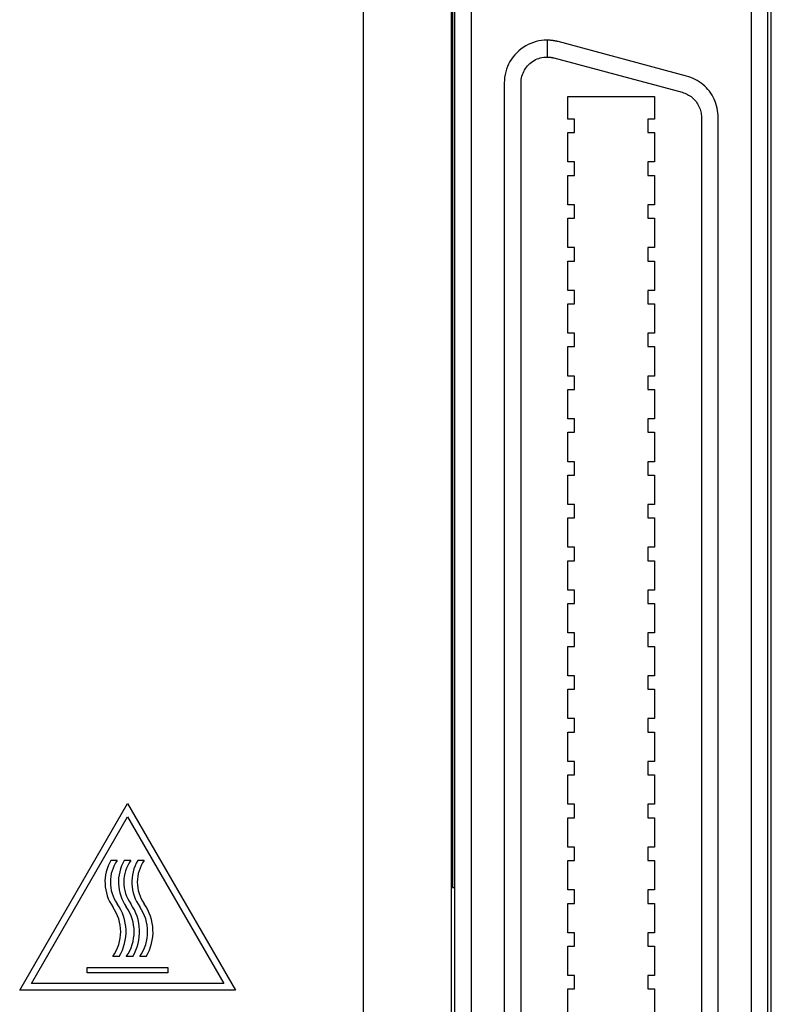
# Model space of a CAD drawing. Extents: x 12050 to 12411, y -1362 to -1020.
# Tile 13 of 36: x 12141 to 12163, y -1177 to -1148. Entities that reach past the tile are written whole.
import ezdxf

# ---------------------------------------------------------------- set-up
doc = ezdxf.new("R2010")
doc.units = 0
doc.layers.add('2', color=2, linetype='CONTINUOUS')

msp = doc.modelspace()

# ---------------------------------------------------------------- linework, layer by layer
at = {"layer": '2', "color": 7}
for p, q in [((12151.22, -1192.11), (12151.22, -1139.46)), ((12154.42, -1192.59), (12154.42, -1140.16)), ((12162.72, -1140.16), (12162.72, -1192.59)), ((12153.92, -1140.624), (12153.92, -1192.126)), ((12163.22, -1192.126), (12163.22, -1140.624)), ((12153.86, -1140.78), (12153.86, -1173.73)), ((12153.82, -1141.06), (12153.82, -1191.69)), ((12163.32, -1191.69), (12163.32, -1141.06)), ((12156.4, -1148.623), (12156.4, -1148.623)), ((12156.42, -1148.619), (12156.42, -1148.619)), ((12156.665, -1148.595), (12156.665, -1149.095)), ((12160.804, -1149.659), (12156.994, -1148.639)), ((12153.82, -1149.28), (12153.86, -1149.28)), ((12156.865, -1149.122), (12160.675, -1150.142)), ((12153.82, -1149.92), (12153.86, -1149.92)), ((12155.395, -1149.865), (12155.395, -1182.885)), ((12155.895, -1182.885), (12155.895, -1149.865)), ((12157.283, -1150.936), (12157.283, -1150.264)), ((12157.283, -1150.264), (12159.858, -1150.264)), ((12159.858, -1150.264), (12159.858, -1150.936)), ((12157.482, -1150.936), (12157.283, -1150.936)), ((12157.482, -1151.335), (12157.482, -1150.936)), ((12159.858, -1150.936), (12159.659, -1150.936)), ((12159.659, -1150.936), (12159.659, -1151.335)), ((12161.245, -1150.886), (12161.245, -1181.864)), ((12161.745, -1181.864), (12161.745, -1150.886)), ((12157.283, -1152.206), (12157.283, -1151.335)), ((12157.283, -1151.335), (12157.482, -1151.335)), ((12159.659, -1151.335), (12159.858, -1151.335)), ((12159.858, -1151.335), (12159.858, -1152.206)), ((12153.82, -1151.82), (12153.86, -1151.82)), ((12157.482, -1152.206), (12157.283, -1152.206)), ((12157.482, -1152.605), (12157.482, -1152.206)), ((12159.858, -1152.206), (12159.659, -1152.206)), ((12159.659, -1152.206), (12159.659, -1152.605)), ((12153.82, -1152.46), (12153.86, -1152.46)), ((12157.283, -1153.476), (12157.283, -1152.605)), ((12157.283, -1152.605), (12157.482, -1152.605)), ((12159.659, -1152.605), (12159.858, -1152.605)), ((12159.858, -1152.605), (12159.858, -1153.476)), ((12157.482, -1153.476), (12157.283, -1153.476)), ((12157.482, -1153.875), (12157.482, -1153.476)), ((12159.858, -1153.476), (12159.659, -1153.476)), ((12159.659, -1153.476), (12159.659, -1153.875)), ((12157.283, -1154.746), (12157.283, -1153.875)), ((12157.283, -1153.875), (12157.482, -1153.875)), ((12159.659, -1153.875), (12159.858, -1153.875)), ((12159.858, -1153.875), (12159.858, -1154.746)), ((12153.82, -1154.36), (12153.86, -1154.36)), ((12157.482, -1154.746), (12157.283, -1154.746)), ((12157.482, -1155.145), (12157.482, -1154.746)), ((12159.858, -1154.746), (12159.659, -1154.746)), ((12159.659, -1154.746), (12159.659, -1155.145)), ((12153.82, -1155), (12153.86, -1155)), ((12157.283, -1156.016), (12157.283, -1155.145)), ((12157.283, -1155.145), (12157.482, -1155.145)), ((12159.659, -1155.145), (12159.858, -1155.145)), ((12159.858, -1155.145), (12159.858, -1156.016)), ((12157.482, -1156.016), (12157.283, -1156.016)), ((12157.482, -1156.415), (12157.482, -1156.016)), ((12159.858, -1156.016), (12159.659, -1156.016)), ((12159.659, -1156.016), (12159.659, -1156.415)), ((12157.283, -1157.286), (12157.283, -1156.415)), ((12157.283, -1156.415), (12157.482, -1156.415)), ((12159.659, -1156.415), (12159.858, -1156.415)), ((12159.858, -1156.415), (12159.858, -1157.286)), ((12153.82, -1156.9), (12153.86, -1156.9)), ((12153.82, -1157.54), (12153.86, -1157.54)), ((12157.482, -1157.286), (12157.283, -1157.286)), ((12157.482, -1157.685), (12157.482, -1157.286)), ((12159.858, -1157.286), (12159.659, -1157.286)), ((12159.659, -1157.286), (12159.659, -1157.685)), ((12157.283, -1158.556), (12157.283, -1157.685)), ((12157.283, -1157.685), (12157.482, -1157.685)), ((12159.659, -1157.685), (12159.858, -1157.685)), ((12159.858, -1157.685), (12159.858, -1158.556)), ((12157.482, -1158.556), (12157.283, -1158.556)), ((12157.482, -1158.955), (12157.482, -1158.556)), ((12159.858, -1158.556), (12159.659, -1158.556)), ((12159.659, -1158.556), (12159.659, -1158.955)), ((12157.283, -1159.826), (12157.283, -1158.955)), ((12157.283, -1158.955), (12157.482, -1158.955)), ((12159.659, -1158.955), (12159.858, -1158.955)), ((12159.858, -1158.955), (12159.858, -1159.826)), ((12153.82, -1159.44), (12153.86, -1159.44)), ((12157.482, -1159.826), (12157.283, -1159.826)), ((12157.482, -1160.225), (12157.482, -1159.826)), ((12159.858, -1159.826), (12159.659, -1159.826)), ((12159.659, -1159.826), (12159.659, -1160.225)), ((12153.82, -1160.08), (12153.86, -1160.08)), ((12157.283, -1161.096), (12157.283, -1160.225)), ((12157.283, -1160.225), (12157.482, -1160.225)), ((12159.659, -1160.225), (12159.858, -1160.225)), ((12159.858, -1160.225), (12159.858, -1161.096)), ((12157.482, -1161.096), (12157.283, -1161.096)), ((12157.482, -1161.495), (12157.482, -1161.096)), ((12159.858, -1161.096), (12159.659, -1161.096)), ((12159.659, -1161.096), (12159.659, -1161.495)), ((12157.283, -1162.366), (12157.283, -1161.495)), ((12157.283, -1161.495), (12157.482, -1161.495)), ((12159.659, -1161.495), (12159.858, -1161.495)), ((12159.858, -1161.495), (12159.858, -1162.366)), ((12153.82, -1161.98), (12153.86, -1161.98)), ((12157.482, -1162.366), (12157.283, -1162.366)), ((12157.482, -1162.765), (12157.482, -1162.366)), ((12159.858, -1162.366), (12159.659, -1162.366)), ((12159.659, -1162.366), (12159.659, -1162.765)), ((12153.82, -1162.62), (12153.86, -1162.62)), ((12157.283, -1163.636), (12157.283, -1162.765)), ((12157.283, -1162.765), (12157.482, -1162.765)), ((12159.659, -1162.765), (12159.858, -1162.765)), ((12159.858, -1162.765), (12159.858, -1163.636)), ((12157.482, -1163.636), (12157.283, -1163.636)), ((12157.482, -1164.035), (12157.482, -1163.636)), ((12159.858, -1163.636), (12159.659, -1163.636)), ((12159.659, -1163.636), (12159.659, -1164.035)), ((12157.283, -1164.906), (12157.283, -1164.035)), ((12157.283, -1164.035), (12157.482, -1164.035)), ((12159.659, -1164.035), (12159.858, -1164.035)), ((12159.858, -1164.035), (12159.858, -1164.906)), ((12153.82, -1164.52), (12153.86, -1164.52)), ((12157.482, -1164.906), (12157.283, -1164.906)), ((12157.482, -1165.305), (12157.482, -1164.906)), ((12159.858, -1164.906), (12159.659, -1164.906)), ((12159.659, -1164.906), (12159.659, -1165.305)), ((12153.82, -1165.16), (12153.86, -1165.16)), ((12157.283, -1166.176), (12157.283, -1165.305)), ((12157.283, -1165.305), (12157.482, -1165.305)), ((12159.659, -1165.305), (12159.858, -1165.305)), ((12159.858, -1165.305), (12159.858, -1166.176)), ((12157.482, -1166.176), (12157.283, -1166.176)), ((12157.482, -1166.575), (12157.482, -1166.176)), ((12159.858, -1166.176), (12159.659, -1166.176)), ((12159.659, -1166.176), (12159.659, -1166.575)), ((12157.283, -1167.446), (12157.283, -1166.575)), ((12157.283, -1166.575), (12157.482, -1166.575)), ((12159.659, -1166.575), (12159.858, -1166.575)), ((12159.858, -1166.575), (12159.858, -1167.446)), ((12153.82, -1167.06), (12153.86, -1167.06)), ((12157.482, -1167.446), (12157.283, -1167.446)), ((12157.482, -1167.845), (12157.482, -1167.446)), ((12159.858, -1167.446), (12159.659, -1167.446)), ((12159.659, -1167.446), (12159.659, -1167.845)), ((12153.82, -1167.7), (12153.86, -1167.7)), ((12157.283, -1168.716), (12157.283, -1167.845)), ((12157.283, -1167.845), (12157.482, -1167.845)), ((12159.659, -1167.845), (12159.858, -1167.845)), ((12159.858, -1167.845), (12159.858, -1168.716)), ((12157.482, -1168.716), (12157.283, -1168.716)), ((12157.482, -1169.115), (12157.482, -1168.716)), ((12159.858, -1168.716), (12159.659, -1168.716)), ((12159.659, -1168.716), (12159.659, -1169.115)), ((12157.283, -1169.986), (12157.283, -1169.115)), ((12157.283, -1169.115), (12157.482, -1169.115)), ((12159.659, -1169.115), (12159.858, -1169.115)), ((12159.858, -1169.115), (12159.858, -1169.986)), ((12153.82, -1169.6), (12153.86, -1169.6)), ((12157.482, -1169.986), (12157.283, -1169.986)), ((12157.482, -1170.385), (12157.482, -1169.986)), ((12159.858, -1169.986), (12159.659, -1169.986)), ((12159.659, -1169.986), (12159.659, -1170.385)), ((12153.82, -1170.24), (12153.86, -1170.24)), ((12157.283, -1171.256), (12157.283, -1170.385)), ((12157.283, -1170.385), (12157.482, -1170.385)), ((12159.659, -1170.385), (12159.858, -1170.385)), ((12159.858, -1170.385), (12159.858, -1171.256)), ((12141.016, -1176.773), (12144.216, -1171.231)), ((12144.216, -1171.231), (12147.416, -1176.773)), ((12157.482, -1171.256), (12157.283, -1171.256)), ((12157.482, -1171.655), (12157.482, -1171.256)), ((12159.858, -1171.256), (12159.659, -1171.256)), ((12159.659, -1171.256), (12159.659, -1171.655)), ((12141.362, -1176.573), (12144.216, -1171.631)), ((12144.216, -1171.631), (12147.07, -1176.573)), ((12157.283, -1172.526), (12157.283, -1171.655)), ((12157.283, -1171.655), (12157.482, -1171.655)), ((12159.659, -1171.655), (12159.858, -1171.655)), ((12159.858, -1171.655), (12159.858, -1172.526)), ((12153.82, -1172.14), (12153.86, -1172.14)), ((12157.482, -1172.526), (12157.283, -1172.526)), ((12157.482, -1172.925), (12157.482, -1172.526)), ((12159.858, -1172.526), (12159.659, -1172.526)), ((12159.659, -1172.526), (12159.659, -1172.925)), ((12143.721, -1172.919), (12143.911, -1172.919)), ((12144.121, -1172.919), (12144.311, -1172.919)), ((12144.521, -1172.919), (12144.711, -1172.919)), ((12153.82, -1172.78), (12153.86, -1172.78)), ((12157.283, -1173.796), (12157.283, -1172.925)), ((12157.283, -1172.925), (12157.482, -1172.925)), ((12159.659, -1172.925), (12159.858, -1172.925)), ((12159.858, -1172.925), (12159.858, -1173.796)), ((12153.86, -1173.73), (12153.92, -1173.73)), ((12157.482, -1173.796), (12157.283, -1173.796)), ((12157.482, -1174.195), (12157.482, -1173.796)), ((12159.858, -1173.796), (12159.659, -1173.796)), ((12159.659, -1173.796), (12159.659, -1174.195)), ((12157.283, -1175.066), (12157.283, -1174.195)), ((12157.283, -1174.195), (12157.482, -1174.195)), ((12159.659, -1174.195), (12159.858, -1174.195)), ((12159.858, -1174.195), (12159.858, -1175.066)), ((12157.482, -1175.066), (12157.283, -1175.066)), ((12157.482, -1175.465), (12157.482, -1175.066)), ((12159.858, -1175.066), (12159.659, -1175.066)), ((12159.659, -1175.066), (12159.659, -1175.465)), ((12157.283, -1176.336), (12157.283, -1175.465)), ((12157.283, -1175.465), (12157.482, -1175.465)), ((12159.659, -1175.465), (12159.858, -1175.465)), ((12159.858, -1175.465), (12159.858, -1176.336)), ((12143.971, -1175.773), (12143.78, -1175.773)), ((12144.371, -1175.773), (12144.18, -1175.773)), ((12144.771, -1175.773), (12144.58, -1175.773)), ((12143.016, -1176.253), (12143.016, -1176.093)), ((12143.016, -1176.093), (12145.416, -1176.093)), ((12145.416, -1176.093), (12145.416, -1176.253)), ((12145.416, -1176.253), (12143.016, -1176.253)), ((12157.482, -1176.336), (12157.283, -1176.336)), ((12157.482, -1176.735), (12157.482, -1176.336)), ((12159.858, -1176.336), (12159.659, -1176.336)), ((12159.659, -1176.336), (12159.659, -1176.735)), ((12147.416, -1176.773), (12141.016, -1176.773)), ((12147.07, -1176.573), (12141.362, -1176.573)), ((12157.283, -1177.606), (12157.283, -1176.735)), ((12157.283, -1176.735), (12157.482, -1176.735)), ((12159.659, -1176.735), (12159.858, -1176.735)), ((12159.858, -1176.735), (12159.858, -1177.606))]:
    msp.add_line(p, q, dxfattribs=at)
at = {"layer": '2', "color": 7, "flags": 128}
for points in [[(12156.665, -1148.595), (12156.584, -1148.598), (12156.502, -1148.606), (12156.42, -1148.619), (12156.339, -1148.637), (12156.259, -1148.661), (12156.181, -1148.69), (12156.105, -1148.724), (12156.031, -1148.764), (12155.96, -1148.808), (12155.892, -1148.857), (12155.828, -1148.909), (12155.767, -1148.966), (12155.711, -1149.027), (12155.658, -1149.091), (12155.609, -1149.159), (12155.565, -1149.23), (12155.526, -1149.303), (12155.491, -1149.379), (12155.462, -1149.457), (12155.438, -1149.537), (12155.419, -1149.618), (12155.406, -1149.701), (12155.398, -1149.783), (12155.395, -1149.865)], [(12156.994, -1148.639), (12156.981, -1148.635), (12156.968, -1148.632), (12156.955, -1148.629), (12156.941, -1148.626), (12156.928, -1148.623), (12156.914, -1148.62), (12156.901, -1148.617), (12156.887, -1148.615), (12156.873, -1148.612), (12156.859, -1148.61), (12156.845, -1148.608), (12156.831, -1148.606), (12156.817, -1148.604), (12156.803, -1148.603), (12156.789, -1148.601), (12156.775, -1148.6), (12156.761, -1148.599), (12156.747, -1148.598), (12156.733, -1148.597), (12156.719, -1148.596), (12156.706, -1148.596), (12156.692, -1148.596), (12156.679, -1148.595), (12156.665, -1148.595)], [(12155.895, -1149.865), (12155.897, -1149.815), (12155.902, -1149.765), (12155.91, -1149.715), (12155.921, -1149.665), (12155.936, -1149.617), (12155.954, -1149.57), (12155.974, -1149.524), (12155.998, -1149.48), (12156.025, -1149.437), (12156.054, -1149.395), (12156.086, -1149.356), (12156.121, -1149.32), (12156.158, -1149.285), (12156.197, -1149.253), (12156.238, -1149.224), (12156.281, -1149.197), (12156.325, -1149.173), (12156.371, -1149.153), (12156.418, -1149.135), (12156.466, -1149.121), (12156.515, -1149.11), (12156.565, -1149.102), (12156.615, -1149.097), (12156.665, -1149.095)], [(12156.665, -1149.095), (12156.674, -1149.095), (12156.682, -1149.095), (12156.691, -1149.096), (12156.699, -1149.096), (12156.707, -1149.096), (12156.716, -1149.097), (12156.724, -1149.097), (12156.732, -1149.098), (12156.741, -1149.099), (12156.749, -1149.1), (12156.758, -1149.101), (12156.766, -1149.102), (12156.774, -1149.103), (12156.782, -1149.104), (12156.791, -1149.105), (12156.799, -1149.107), (12156.807, -1149.108), (12156.816, -1149.11), (12156.824, -1149.112), (12156.832, -1149.114), (12156.84, -1149.115), (12156.848, -1149.117), (12156.857, -1149.119), (12156.865, -1149.122)], [(12161.745, -1150.886), (12161.743, -1150.818), (12161.738, -1150.749), (12161.728, -1150.68), (12161.715, -1150.611), (12161.698, -1150.544), (12161.678, -1150.477), (12161.654, -1150.412), (12161.626, -1150.348), (12161.595, -1150.286), (12161.561, -1150.226), (12161.523, -1150.168), (12161.482, -1150.112), (12161.438, -1150.058), (12161.392, -1150.007), (12161.343, -1149.958), (12161.291, -1149.913), (12161.237, -1149.87), (12161.18, -1149.83), (12161.122, -1149.793), (12161.061, -1149.759), (12160.999, -1149.729), (12160.935, -1149.702), (12160.87, -1149.679), (12160.804, -1149.659)], [(12160.675, -1150.142), (12160.715, -1150.154), (12160.754, -1150.168), (12160.793, -1150.185), (12160.831, -1150.203), (12160.867, -1150.223), (12160.903, -1150.246), (12160.937, -1150.27), (12160.97, -1150.296), (12161.001, -1150.324), (12161.031, -1150.353), (12161.059, -1150.384), (12161.086, -1150.417), (12161.111, -1150.451), (12161.133, -1150.486), (12161.154, -1150.523), (12161.173, -1150.56), (12161.19, -1150.599), (12161.205, -1150.638), (12161.217, -1150.678), (12161.227, -1150.719), (12161.235, -1150.76), (12161.241, -1150.802), (12161.244, -1150.844), (12161.245, -1150.886)]]:
    msp.add_lwpolyline(points, dxfattribs=at)
at = {"layer": '2', "color": 7}
for centre, radius, start, end in [((12153.32, -1149.18), 2, 284.4775, 285.6643), ((12144.827, -1173.564), 1.28, 149.7717, 215.1254), ((12144.827, -1173.564), 1.12, 144.8746, 215.1254), ((12145.227, -1173.564), 1.28, 149.7717, 215.1254), ((12145.227, -1173.564), 1.12, 144.8746, 215.1254), ((12145.627, -1173.564), 1.28, 149.7717, 215.1254), ((12145.627, -1173.564), 1.12, 144.8746, 215.1254), ((12142.733, -1175.037), 1.28, 324.8746, 35.1254), ((12142.733, -1175.037), 1.44, 329.2403, 35.1254), ((12143.133, -1175.037), 1.28, 324.8746, 35.1254), ((12143.133, -1175.037), 1.44, 329.2403, 35.1254), ((12143.533, -1175.037), 1.28, 324.8746, 35.1254), ((12143.533, -1175.037), 1.44, 329.2403, 35.1254)]:
    msp.add_arc(centre, radius, start, end, dxfattribs=at)

doc.saveas('drawing.dxf')
